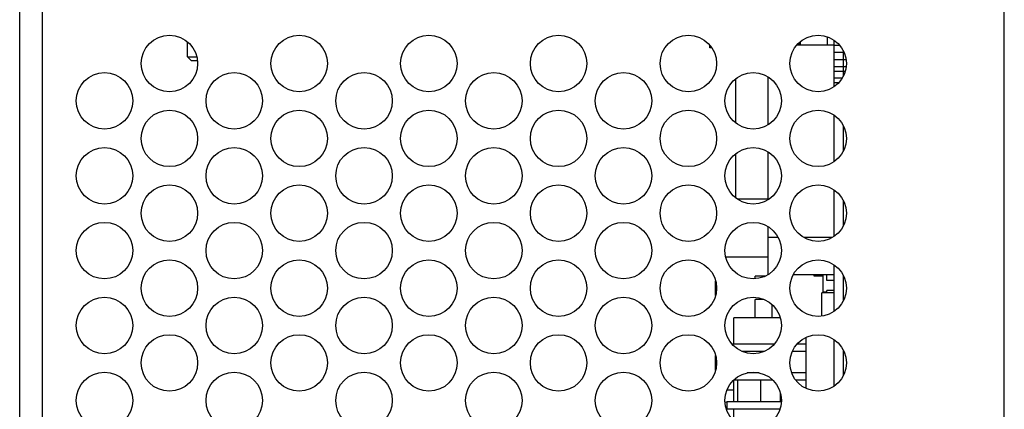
# Paper-space layout 'AV3_1' of a CAD drawing. Header units: inches. Extents: x 0 to 34, y -3.3 to 22.
# Tile 46 of 48: x 28.4 to 31.8, y 18.7 to 20.1. Entities that reach past the tile are written whole.
import ezdxf

# ---------------------------------------------------------------- set-up
doc = ezdxf.new("R2010")
doc.units = ezdxf.units.IN
doc.header["$LTSCALE"] = 1.87
doc.header["$MEASUREMENT"] = 0
doc.layers.get('0').update_dxf_attribs({"linetype": 'CONTINUOUS'})
for name, color, linetype in [('02___PRT_ALL_AXES', 7, 'CONTINUOUS'), ('3_ALL_AXES', 7, 'CONTINUOUS'), ('5_ALL_CURVES', 7, 'CONTINUOUS')]:
    doc.layers.add(name, color=color, linetype=linetype)

psp = doc.layouts.new('AV3_1')

# ---------------------------------------------------------------- linework, layer by layer
at = {"color": 7, "linetype": 'Continuous'}
for p, q in [((28.388, 13.3821), (28.388, 20.7199)), ((31.817, 13.3821), (31.817, 20.6599)), ((30.792, 19.9841), (30.792, 19.9922)), ((31.225, 19.9929), (31.0937, 19.9929)), ((31.107, 19.9979), (31.0981, 19.9979)), ((31.107, 19.9929), (31.107, 20.0059)), ((31.201, 19.9929), (31.201, 20.0218)), ((30.7981, 19.9841), (30.792, 19.9841)), ((30.882, 19.7213), (30.882, 19.8763)), ((30.9951, 19.7158), (30.9951, 19.8817)), ((30.882, 19.4604), (30.882, 19.6154)), ((30.9951, 19.455), (30.9951, 19.6209)), ((30.9951, 19.4569), (30.8872, 19.4569)), ((30.9951, 19.1941), (30.9951, 19.36)), ((31.0295, 19.3228), (30.9951, 19.3228)), ((31.2184, 19.3228), (31.1185, 19.3228)), ((31.225, 19.1928), (31.0818, 19.1928)), ((31.155, 19.1879), (31.155, 19.1928)), ((31.186, 19.1879), (31.155, 19.1879)), ((31.186, 19.1329), (31.186, 19.1928)), ((31.199, 19.1732), (31.199, 19.1928)), ((31.225, 19.1732), (31.199, 19.1732)), ((31.199, 19.1301), (31.199, 19.1384)), ((31.225, 19.1384), (31.199, 19.1384)), ((31.1817, 19.0492), (31.1817, 19.1301)), ((31.225, 19.1301), (31.1817, 19.1301)), ((31.199, 19.1329), (31.186, 19.1329)), ((31.0085, 19.0429), (31.0085, 19.089)), ((30.875, 18.9512), (30.875, 19.0429)), ((31.0372, 19.0429), (30.875, 19.0429)), ((31.1266, 18.7969), (31.1266, 18.9746)), ((31.0162, 18.9512), (30.8689, 18.9512)), ((31.1266, 18.9512), (31.0953, 18.9512)), ((30.9818, 18.926), (30.9034, 18.926)), ((30.9691, 18.9216), (30.9691, 18.926)), ((31.1266, 18.926), (31.0788, 18.926)), ((31.0109, 18.826), (30.8742, 18.826)), ((30.875, 18.7505), (30.875, 18.826)), ((30.8888, 18.7505), (30.8888, 18.826)), ((30.9637, 18.8512), (30.9214, 18.8512)), ((30.9691, 18.7505), (30.9691, 18.826)), ((31.1266, 18.8512), (31.0765, 18.8512)), ((31.1266, 18.826), (31.0903, 18.826)), ((30.875, 18.7909), (30.8509, 18.7909)), ((31.038, 18.7505), (31.038, 18.7786)), ((30.8513, 18.7505), (30.8447, 18.7476)), ((30.8513, 18.7253), (30.8513, 18.7505)), ((31.0406, 18.7505), (30.8513, 18.7505)), ((31.0361, 18.7253), (30.8513, 18.7253)), ((30.875, 18.6879), (30.875, 18.7253))]:
    psp.add_line(p, q, dxfattribs=at)
at = {"color": 9, "linetype": 'Continuous'}
psp.add_line((28.468, 13.4372), (28.468, 20.7199), dxfattribs=at)
at = {"layer": '02___PRT_ALL_AXES', "color": 7, "linetype": 'Continuous'}
for p, q in [((30.9951, 19.2546), (30.847, 19.2546)), ((30.8117, 19.121), (30.8117, 19.1723)), ((30.8117, 18.8601), (30.8117, 18.9115))]:
    psp.add_line(p, q, dxfattribs=at)
at = {"layer": '3_ALL_AXES', "color": 7, "linetype": 'Continuous'}
for p, q in [((28.973, 19.9529), (28.973, 20.004)), ((31.225, 19.8489), (31.225, 20.0095)), ((31.2443, 19.9917), (31.225, 19.9917)), ((31.2588, 19.968), (31.225, 19.968)), ((28.985, 19.9399), (28.973, 19.9529)), ((28.973, 19.9529), (29.0048, 19.9529)), ((28.985, 19.9399), (29.0071, 19.9399)), ((31.266, 19.9417), (31.225, 19.9417)), ((31.2669, 19.918), (31.225, 19.918)), ((31.2629, 19.9017), (31.225, 19.9017)), ((31.2523, 19.878), (31.225, 19.878)), ((31.2399, 19.8617), (31.225, 19.8617)), ((31.225, 19.5881), (31.225, 19.7486)), ((31.225, 19.3272), (31.225, 19.4878)), ((31.225, 19.0664), (31.225, 19.2269)), ((30.9495, 19.1791), (30.9495, 19.1879)), ((30.9839, 19.1879), (30.9495, 19.1879)), ((30.9495, 19.0429), (30.9495, 19.1072)), ((30.98, 19.1072), (30.9495, 19.1072)), ((31.225, 18.8055), (31.225, 18.9661))]:
    psp.add_line(p, q, dxfattribs=at)
for centre in [(28.9094, 19.9292), (29.3613, 19.9292), (29.8131, 19.9292), (30.2649, 19.9292), (30.7167, 19.9292), (31.1685, 19.9292), (28.6835, 19.7988), (29.1353, 19.7988), (29.5872, 19.7988), (30.039, 19.7988), (30.4908, 19.7988), (30.9426, 19.7988), (28.9094, 19.6683), (29.3613, 19.6683), (29.8131, 19.6683), (30.2649, 19.6683), (30.7167, 19.6683), (31.1685, 19.6683), (28.6835, 19.5379), (29.1353, 19.5379), (29.5872, 19.5379), (30.039, 19.5379), (30.4908, 19.5379), (30.9426, 19.5379), (28.9094, 19.4075), (29.3613, 19.4075), (29.8131, 19.4075), (30.2649, 19.4075), (30.7167, 19.4075), (31.1685, 19.4075), (28.6835, 19.2771), (29.1353, 19.2771), (29.5872, 19.2771), (30.039, 19.2771), (30.4908, 19.2771), (30.9426, 19.2771), (28.9094, 19.1466), (29.3613, 19.1466), (29.8131, 19.1466), (30.2649, 19.1466), (30.7167, 19.1466), (31.1685, 19.1466), (28.6835, 19.0162), (29.1353, 19.0162), (29.5872, 19.0162), (30.039, 19.0162), (30.4908, 19.0162), (30.9426, 19.0162), (28.9094, 18.8858), (29.3613, 18.8858), (29.8131, 18.8858), (30.2649, 18.8858), (30.7167, 18.8858), (31.1685, 18.8858), (28.6835, 18.7554), (29.1353, 18.7554), (29.5872, 18.7554), (30.039, 18.7554), (30.4908, 18.7554), (30.9426, 18.7554)]:
    psp.add_circle(centre, 0.0984, dxfattribs=at)
at = {"layer": '5_ALL_CURVES', "color": 4, "linetype": 'Continuous'}
for p, q in [((31.257, 19.8868), (31.257, 19.9716)), ((31.257, 19.6259), (31.257, 19.7108)), ((31.257, 19.3651), (31.257, 19.4499)), ((31.257, 19.1042), (31.257, 19.1891)), ((31.257, 18.8434), (31.257, 18.9282))]:
    psp.add_line(p, q, dxfattribs=at)

doc.saveas('drawing.dxf')
